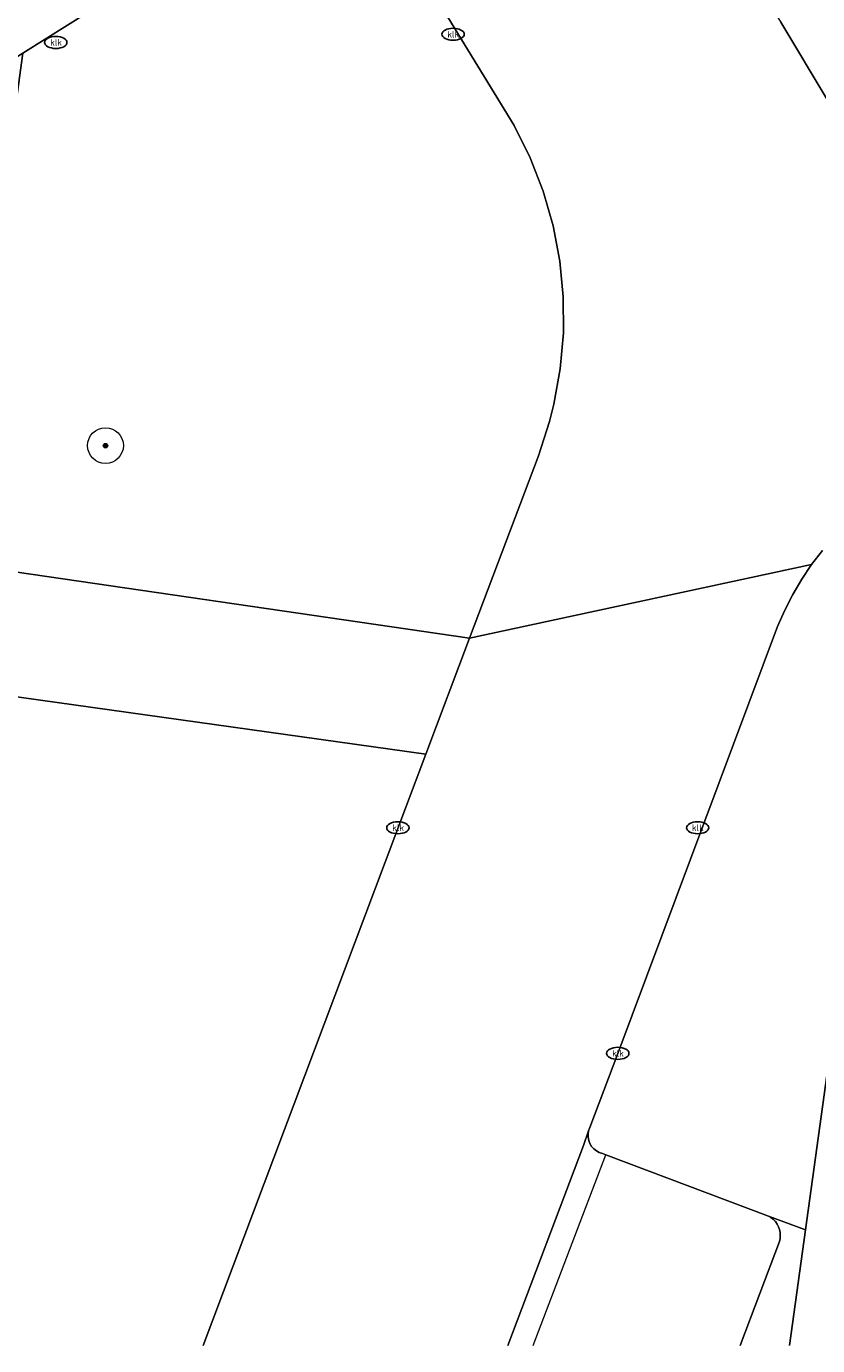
# Model space of a CAD drawing. Header units: metres. Extents: x 253395 to 254027, y 592765 to 593194.
# Tile 2 of 173: x 253419 to 253436, y 592765 to 592795. Entities that reach past the tile are written whole.
import ezdxf
from ezdxf.enums import TextEntityAlignment as Align

# ---------------------------------------------------------------- set-up
doc = ezdxf.new("R2010")
doc.units = ezdxf.units.M
for name, color, linetype, lineweight in [('B-WE-GR-BOOM-S', 254, 'Continuous', 25), ('B-WE-IE-MEUBILAIR-S', 254, 'Continuous', 25), ('B-WE-OG-TERREIN_BEGROEID-GV', 254, 'Continuous', 18), ('B-WE-RI-HWA_GOOT_MOLGOOT-G', 254, 'Continuous', 18), ('B-WE-VH-OPENVERHARDING-GV', 254, 'Continuous', 18)]:
    doc.layers.add(name, color=color, linetype=linetype, lineweight=lineweight)
doc.styles.add('NLCS-ISO', font='txt')

# ---------------------------------------------------------------- blocks, each defined once
blk = doc.blocks.new('SIE-MEUBILAIR_PUT_KOLK-SO')
blk.add_ellipse((0, 0), major_axis=(1.25, 0), ratio=0.54)
at = {"style": 'NLCS-ISO'}
blk.add_text('klk', height=0.75, dxfattribs=at).set_placement((0.03, 0), align=Align.MIDDLE_CENTER)
blk = doc.blocks.new('SGR-BOOM_GBKN-SO')
at = {"linetype": 'ByBlock', "lineweight": 18}
h = blk.add_hatch(color=0, dxfattribs=at)
h.dxf.hatch_style = 1
edge = h.paths.add_edge_path()
edge.add_arc((0, 0), 0.25, 0, 360)
at = {"color": 0, "linetype": 'ByBlock', "lineweight": 18}
for radius in [2, 0.25]:
    blk.add_circle((0, 0), radius, dxfattribs=at)
at = {"color": 0, "linetype": 'ByBlock', "lineweight": 18, "style": 'NLCS-ISO'}
blk.add_attdef('SOORT', (2.5, 0), '', height=1.5, dxfattribs=at)

msp = doc.modelspace()

# ---------------------------------------------------------------- linework, layer by layer
at = {"layer": 'B-WE-OG-TERREIN_BEGROEID-GV'}
for points in [[(253422.223, 592796.319), (253418.729, 592794.122), (253417.159, 592782.724), (253428.717, 592781.042), (253430.255, 592785.121), (253430.504, 592785.885), (253430.602, 592786.275), (253430.744, 592787.066), (253430.813, 592787.866), (253430.809, 592788.67), (253430.732, 592789.469), (253430.583, 592790.259), (253430.362, 592791.031), (253430.071, 592791.781), (253429.714, 592792.5), (253428.232, 592794.921)], [(253436.605, 592783.002), (253436.365, 592782.688), (253436.144, 592782.361), (253435.943, 592782.02), (253435.763, 592781.669), (253435.604, 592781.307), (253432.03, 592771.763), (253431.402, 592770.102), (253431.378, 592770.033), (253431.366, 592769.96), (253431.367, 592769.887), (253431.381, 592769.815), (253431.408, 592769.746), (253431.446, 592769.684), (253431.495, 592769.629), (253431.552, 592769.583), (253431.617, 592769.549), (253431.687, 592769.527), (253431.763, 592769.498), (253435.397, 592768.126), (253436.23, 592767.821), (253438.467, 592783.985)], [(253422.757, 592765.23), (253427.741, 592778.453), (253416.722, 592779.99), (253414.542, 592765.23)], [(253435.871, 592765.23), (253436.23, 592767.821), (253435.397, 592768.126), (253435.456, 592768.092), (253435.509, 592768.05), (253435.555, 592768.001), (253435.594, 592767.946), (253435.625, 592767.886), (253435.648, 592767.823), (253435.661, 592767.756), (253435.664, 592767.689), (253435.659, 592767.622), (253435.643, 592767.556), (253434.766, 592765.23)]]:
    msp.add_lwpolyline(points, dxfattribs=at)
at = {"layer": 'B-WE-RI-HWA_GOOT_MOLGOOT-G'}
msp.add_lwpolyline([(253430.14, 592765.23), (253431.763, 592769.498)], dxfattribs=at)
at = {"layer": 'B-WE-VH-OPENVERHARDING-GV'}
for points in [[(253439.51, 592793.091), (253422.18, 592817.346), (253422.1, 592817.131), (253422.003, 592816.78), (253421.935, 592816.421), (253421.898, 592816.059), (253421.891, 592815.694), (253421.916, 592815.33), (253421.971, 592814.97), (253422.002, 592814.767), (253422.047, 592814.567), (253422.105, 592814.371), (253422.176, 592814.179), (253422.855, 592813.164), (253428.997, 592804.387), (253432.864, 592799.162), (253433.51, 592798.187), (253434.598, 592796.482), (253435.676, 592794.814), (253436.711, 592793.083)], [(253395.499, 592789.981), (253406.842, 592788.538), (253415.856, 592787.731), (253416.569, 592792.764), (253418.729, 592794.122), (253422.223, 592796.319)], [(253428.232, 592794.921), (253429.714, 592792.5), (253430.071, 592791.781), (253430.362, 592791.031), (253430.583, 592790.259), (253430.732, 592789.469), (253430.809, 592788.67), (253430.813, 592787.866), (253430.744, 592787.066), (253430.602, 592786.275), (253430.504, 592785.885), (253430.255, 592785.121), (253428.717, 592781.042), (253436.365, 592782.688), (253436.605, 592783.002)], [(253436.711, 592793.083), (253435.676, 592794.814)], [(253414.542, 592765.23), (253416.722, 592779.99), (253427.741, 592778.453), (253428.717, 592781.042), (253417.159, 592782.724), (253418.729, 592794.122), (253416.569, 592792.764), (253415.856, 592787.731), (253415.126, 592782.771), (253412.549, 592765.23)], [(253438.467, 592783.985), (253436.23, 592767.821), (253435.871, 592765.23)], [(253429.569, 592765.23), (253431.267, 592769.701), (253431.378, 592770.033), (253431.402, 592770.102), (253432.03, 592771.763), (253435.604, 592781.307), (253435.763, 592781.669), (253435.943, 592782.02), (253436.144, 592782.361), (253436.365, 592782.688), (253428.717, 592781.042), (253427.741, 592778.453), (253422.757, 592765.23)], [(253434.766, 592765.23), (253435.643, 592767.556), (253435.659, 592767.622), (253435.664, 592767.689), (253435.661, 592767.756), (253435.648, 592767.823), (253435.625, 592767.886), (253435.594, 592767.946), (253435.555, 592768.001), (253435.509, 592768.05), (253435.456, 592768.092), (253435.397, 592768.126), (253431.763, 592769.498), (253431.687, 592769.527), (253431.617, 592769.549), (253431.552, 592769.583), (253431.495, 592769.629), (253431.446, 592769.684), (253431.408, 592769.746), (253431.381, 592769.815), (253431.367, 592769.887), (253431.366, 592769.96), (253431.378, 592770.033), (253431.267, 592769.701), (253429.569, 592765.23)]]:
    msp.add_lwpolyline(points, dxfattribs=at)

# ---------------------------------------------------------------- block references
at = {"layer": 'B-WE-GR-BOOM-S', "xscale": 0.2, "yscale": 0.2, "zscale": 0.2}
msp.add_blockref('SGR-BOOM_GBKN-SO', (253420.575, 592785.347), dxfattribs=at)
at = {"layer": 'B-WE-IE-MEUBILAIR-S', "xscale": 0.2, "yscale": 0.2, "zscale": 0.2}
for p in [(253428.347, 592794.541), (253419.464, 592794.359), (253427.114, 592776.806), (253433.816, 592776.806), (253432.03, 592771.763)]:
    msp.add_blockref('SIE-MEUBILAIR_PUT_KOLK-SO', p, dxfattribs=at)

doc.saveas('drawing.dxf')
